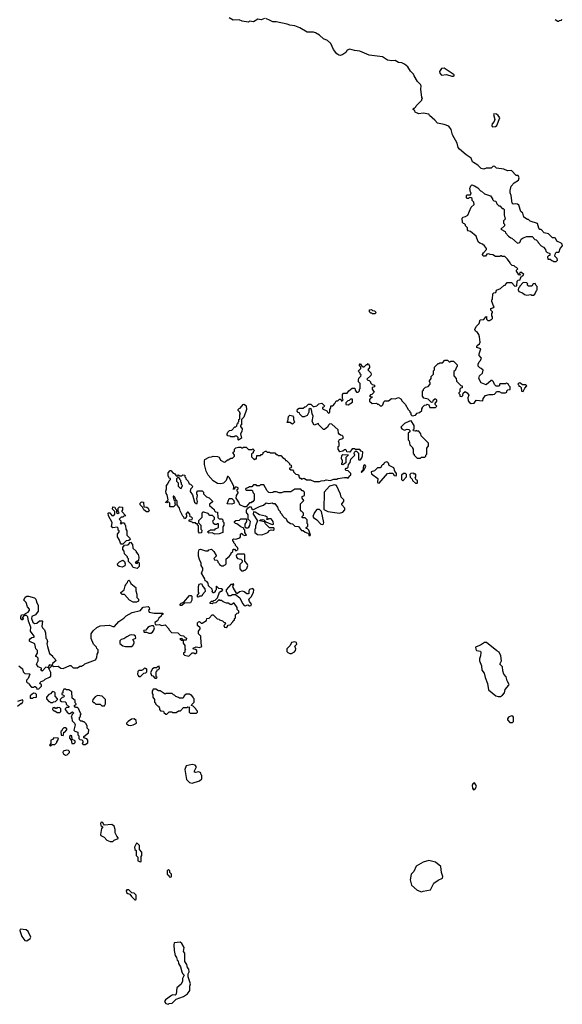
# Model space of a CAD drawing. Extents: x 1862350 to 2057294, y 212041 to 437318.
# Tile 188 of 256: x 1954410 to 1960848, y 342400 to 354079. Entities that reach past the tile are written whole.
import ezdxf

# ---------------------------------------------------------------- set-up
doc = ezdxf.new("R2010")
doc.units = 0

msp = doc.modelspace()

# ---------------------------------------------------------------- linework, layer by layer
at = {"layer": '0CON10XD'}
for points in [[(1957315, 354092), (1957275, 354078), (1957235, 354086), (1957185, 354052), (1957135, 354060), (1957125, 354050), (1957051, 354061), (1957015, 354077), (1956944, 354074), (1956895, 354100)], [(1960296, 351894), (1960265, 351890), (1960253, 351903), (1960242, 351992), (1960228, 352025), (1960228, 352055), (1960240, 352105), (1960277, 352143), (1960328, 352175), (1960337, 352205), (1960325, 352230), (1960302, 352232), (1960245, 352290), (1960198, 352288), (1960155, 352308), (1960065, 352320), (1960047, 352337), (1960035, 352340), (1960023, 352337), (1960005, 352320), (1959945, 352318), (1959915, 352308), (1959886, 352316), (1959845, 352352), (1959794, 352384), (1959782, 352395), (1959766, 352436), (1959707, 352477), (1959628, 352545), (1959613, 352565), (1959600, 352615), (1959543, 352713), (1959527, 352777), (1959500, 352815), (1959445, 352838), (1959365, 352850), (1959336, 352886), (1959272, 352942), (1959265, 352960), (1959195, 352970), (1959145, 352963), (1959102, 352982), (1959098, 352998), (1959080, 353015), (1959082, 353028), (1959095, 353030), (1959110, 353045), (1959112, 353058), (1959180, 353125), (1959180, 353135), (1959190, 353145), (1959180, 353155), (1959168, 353255), (1959172, 353295), (1959165, 353310), (1959130, 353345), (1959090, 353415), (1959083, 353433), (1959045, 353470), (1959015, 353520), (1958975, 353552), (1958945, 353567), (1958905, 353572), (1958866, 353596), (1958825, 353590), (1958775, 353600), (1958715, 353638), (1958555, 353657), (1958445, 353706), (1958382, 353712), (1958325, 353729), (1958295, 353718), (1958278, 353692), (1958245, 353668), (1958216, 353654), (1958195, 353657), (1958172, 353675), (1958133, 353725), (1958103, 353795), (1958062, 353832), (1958013, 353853), (1957967, 353895), (1957919, 353925), (1957895, 353931), (1957821, 353931), (1957735, 353984), (1957675, 354006), (1957615, 354014), (1957585, 354026), (1957453, 354053), (1957414, 354054), (1957382, 354068), (1957332, 354092)], [(1960762, 354082), (1960795, 354060), (1960805, 354060), (1960815, 354070), (1960838, 354072), (1960840, 354085)], [(1959535, 353410), (1959555, 353411), (1959563, 353415), (1959564, 353425), (1959554, 353435), (1959445, 353505), (1959415, 353499), (1959390, 353465), (1959395, 353445), (1959415, 353423), (1959475, 353431), (1959535, 353410)], [(1960025, 352809), (1960055, 352814), (1960069, 352825), (1960106, 352915), (1960085, 352943), (1960065, 352957), (1960037, 352963), (1960030, 352955), (1960048, 352895), (1960038, 352872), (1960015, 352842), (1960012, 352825), (1960014, 352814), (1960025, 352809)], [(1958468, 348882), (1958478, 348905), (1958480, 348955), (1958462, 348962), (1958445, 348980), (1958395, 348980), (1958385, 348990), (1958355, 348990), (1958325, 348950), (1958292, 348952), (1958288, 348968), (1958275, 348980), (1958262, 348978), (1958245, 348960), (1958210, 348955), (1958188, 348985), (1958190, 349015), (1958200, 349025), (1958200, 349055), (1958192, 349075), (1958205, 349100), (1958245, 349110), (1958250, 349125), (1958245, 349140), (1958237, 349147), (1958215, 349150), (1958202, 349162), (1958192, 349175), (1958190, 349215), (1958112, 349282), (1958090, 349285), (1958070, 349265), (1958065, 349250), (1958025, 349220), (1958015, 349220), (1957960, 349275), (1957955, 349290), (1957905, 349270), (1957880, 349315), (1957890, 349375), (1957878, 349405), (1957870, 349455), (1957858, 349468), (1957840, 349455), (1957840, 349425), (1957822, 349385), (1957785, 349368), (1957765, 349370), (1957732, 349402), (1957730, 349415), (1957715, 349420), (1957702, 349435), (1957705, 349458), (1957725, 349470), (1957775, 349470), (1957792, 349488), (1957808, 349492), (1957835, 349520), (1957865, 349520), (1957892, 349492), (1957905, 349490), (1957935, 349500), (1957958, 349522), (1957995, 349530), (1958028, 349498), (1958018, 349482), (1958002, 349478), (1958002, 349462), (1958055, 349440), (1958062, 349422), (1958075, 349410), (1958090, 349425), (1958090, 349455), (1958100, 349475), (1958102, 349498), (1958125, 349500), (1958150, 349525), (1958165, 349560), (1958185, 349560), (1958205, 349580), (1958218, 349578), (1958225, 349560), (1958235, 349560), (1958248, 349572), (1958240, 349585), (1958240, 349635), (1958252, 349648), (1958295, 349650), (1958314, 349676), (1958355, 349710), (1958388, 349708), (1958390, 349685), (1958405, 349660), (1958425, 349660), (1958440, 349675), (1958440, 349695), (1958450, 349705), (1958450, 349765), (1958430, 349785), (1958430, 349805), (1958433, 349827), (1958458, 349852), (1958460, 349865), (1958450, 349875), (1958448, 349888), (1958432, 349902), (1958430, 349915), (1958458, 349942), (1958458, 349958), (1958440, 349975), (1958440, 349985), (1958455, 350000), (1958462, 349982), (1958485, 349960), (1958498, 349962), (1958525, 349990), (1958535, 349990), (1958545, 350000), (1958560, 349975), (1958560, 349955), (1958540, 349925), (1958575, 349890), (1958580, 349875), (1958575, 349860), (1958530, 349815), (1958542, 349802), (1958558, 349798), (1958570, 349785), (1958572, 349772), (1958592, 349752), (1958620, 349745), (1958620, 349725), (1958590, 349715), (1958590, 349695), (1958617, 349663), (1958588, 349632), (1958572, 349628), (1958560, 349615), (1958590, 349605), (1958588, 349592), (1958572, 349588), (1958560, 349575), (1958560, 349555), (1958590, 349525), (1958645, 349530), (1958655, 349520), (1958668, 349518), (1958685, 349500), (1958705, 349500), (1958718, 349512), (1958730, 349545), (1958743, 349557), (1958785, 349560), (1958823, 349587), (1958865, 349582), (1958905, 349598), (1958933, 349583), (1958948, 349555), (1958985, 349520), (1959018, 349455), (1959040, 349435), (1959040, 349425), (1959050, 349415), (1959050, 349395), (1959065, 349380), (1959105, 349390), (1959125, 349410), (1959155, 349420), (1959180, 349445), (1959180, 349465), (1959190, 349475), (1959190, 349485), (1959213, 349507), (1959235, 349510), (1959245, 349518), (1959265, 349510), (1959275, 349480), (1959345, 349480), (1959360, 349495), (1959340, 349515), (1959340, 349525), (1959360, 349555), (1959360, 349565), (1959348, 349578), (1959335, 349580), (1959312, 349558), (1959308, 349542), (1959295, 349540), (1959257, 349577), (1959205, 349590), (1959190, 349615), (1959190, 349675), (1959200, 349685), (1959202, 349698), (1959225, 349720), (1959255, 349730), (1959280, 349755), (1959280, 349775), (1959270, 349785), (1959270, 349795), (1959290, 349825), (1959290, 349845), (1959320, 349875), (1959320, 349915), (1959330, 349925), (1959332, 349958), (1959375, 350000), (1959385, 350000), (1959395, 350010), (1959425, 350010), (1959455, 350040), (1959485, 350040), (1959505, 350020), (1959515, 350020), (1959525, 350030), (1959555, 350030), (1959600, 349985), (1959600, 349965), (1959592, 349958), (1959575, 349920), (1959560, 349905), (1959560, 349855), (1959590, 349825), (1959592, 349792), (1959642, 349742), (1959660, 349735), (1959658, 349712), (1959642, 349708), (1959630, 349695), (1959630, 349665), (1959620, 349655), (1959620, 349645), (1959630, 349635), (1959630, 349615), (1959655, 349610), (1959667, 349623), (1959672, 349648), (1959695, 349670), (1959720, 349655), (1959738, 349625), (1959728, 349592), (1959730, 349560), (1959747, 349537), (1959765, 349528), (1959800, 349530), (1959825, 349568), (1959905, 349560), (1959910, 349585), (1959935, 349620), (1959978, 349632), (1960025, 349632), (1960042, 349638), (1960060, 349655), (1960065, 349670), (1960097, 349667), (1960125, 349652), (1960175, 349652), (1960188, 349662), (1960190, 349675), (1960202, 349688), (1960228, 349692), (1960230, 349725), (1960212, 349742), (1960205, 349760), (1960187, 349767), (1960175, 349760), (1960105, 349760), (1960098, 349732), (1960064, 349734), (1960043, 349753), (1960030, 349785), (1960015, 349800), (1960005, 349800), (1959945, 349750), (1959885, 349770), (1959858, 349825), (1959866, 349854), (1959900, 349885), (1959907, 349923), (1959885, 349943), (1959868, 349948), (1959848, 349968), (1959848, 349995), (1959861, 350019), (1959878, 350035), (1959888, 350065), (1959862, 350095), (1959862, 350115), (1959880, 350175), (1959835, 350192), (1959832, 350205), (1959838, 350215), (1959867, 350233), (1959873, 350255), (1959866, 350316), (1959857, 350345), (1959840, 350370), (1959818, 350385), (1959808, 350405), (1959825, 350440), (1959860, 350475), (1959872, 350518), (1959918, 350522), (1959940, 350555), (1959948, 350558), (1959950, 350525), (1959965, 350510), (1959985, 350510), (1959995, 350520), (1960008, 350522), (1960020, 350535), (1960020, 350555), (1960010, 350565), (1960010, 350595), (1960020, 350605), (1960020, 350615), (1960000, 350635), (1960000, 350655), (1960025, 350660), (1960040, 350675), (1960030, 350685), (1960010, 350735), (1960013, 350757), (1960020, 350765), (1960022, 350828), (1960035, 350840), (1960058, 350842), (1960065, 350870), (1960115, 350890), (1960152, 350928), (1960168, 350932), (1960195, 350960), (1960245, 350960), (1960285, 350920), (1960308, 350922), (1960312, 350978), (1960325, 350990), (1960348, 350992), (1960350, 351015), (1960360, 351025), (1960362, 351038), (1960378, 351042), (1960390, 351055), (1960365, 351080), (1960345, 351080), (1960340, 351065), (1960350, 351055), (1960345, 351050), (1960332, 351052), (1960300, 351105), (1960320, 351125), (1960305, 351140), (1960292, 351142), (1960275, 351160), (1960252, 351162), (1960232, 351182), (1960230, 351195), (1960199, 351239), (1960165, 351270), (1960135, 351270), (1960125, 351280), (1960115, 351280), (1960105, 351270), (1960055, 351270), (1960025, 351290), (1959993, 351293), (1959975, 351302), (1959954, 351296), (1959937, 351273), (1959910, 351275), (1959902, 351295), (1959912, 351315), (1959950, 351355), (1959950, 351365), (1959926, 351396), (1959900, 351415), (1959868, 351428), (1959848, 351445), (1959825, 351510), (1959760, 351565), (1959730, 351575), (1959722, 351585), (1959722, 351612), (1959700, 351635), (1959700, 351645), (1959688, 351658), (1959675, 351660), (1959662, 351672), (1959660, 351725), (1959673, 351737), (1959697, 351743), (1959725, 351760), (1959766, 351854), (1959802, 351888), (1959798, 351915), (1959780, 351935), (1959777, 351957), (1959768, 351968), (1959745, 351970), (1959735, 351960), (1959715, 351960), (1959710, 351965), (1959710, 351995), (1959715, 352000), (1959758, 352002), (1959768, 352025), (1959760, 352035), (1959752, 352075), (1959763, 352107), (1959775, 352120), (1959805, 352110), (1959846, 352086), (1959875, 352050), (1959890, 352045), (1959923, 352013), (1959995, 351990), (1960020, 351955), (1960020, 351945), (1960035, 351930), (1960060, 351925), (1960070, 351895), (1960082, 351882), (1960095, 351870), (1960105, 351870), (1960135, 351840), (1960145, 351840), (1960157, 351827), (1960157, 351765), (1960170, 351715), (1960150, 351695), (1960150, 351665), (1960160, 351655), (1960160, 351635), (1960120, 351595), (1960168, 351568), (1960175, 351550), (1960211, 351511), (1960235, 351490), (1960248, 351488), (1960315, 351428), (1960343, 351437), (1960360, 351475), (1960385, 351492), (1960425, 351508), (1960488, 351508), (1960522, 351472), (1960538, 351468), (1960558, 351448), (1960560, 351435), (1960597, 351397), (1960625, 351380), (1960650, 351355), (1960653, 351333), (1960665, 351320), (1960700, 351305), (1960698, 351282), (1960685, 351280), (1960670, 351265), (1960675, 351240), (1960705, 351240), (1960722, 351222), (1960735, 351220), (1960745, 351210), (1960775, 351210), (1960790, 351225), (1960788, 351248), (1960760, 351275), (1960763, 351297), (1960775, 351320), (1960805, 351320), (1960810, 351325), (1960823, 351367), (1960848, 351395), (1960847, 351417), (1960835, 351430), (1960782, 351452), (1960766, 351486), (1960753, 351493), (1960732, 351492), (1960685, 351540), (1960633, 351553), (1960595, 351590), (1960582, 351592), (1960570, 351605), (1960555, 351660), (1960468, 351688), (1960445, 351710), (1960435, 351710), (1960390, 351735), (1960378, 351785), (1960356, 351806), (1960330, 351880), (1960315, 351892), (1960296, 351894)], [(1960505, 350810), (1960522, 350825), (1960542, 350868), (1960550, 350875), (1960550, 350915), (1960532, 350932), (1960525, 350950), (1960502, 350948), (1960485, 350920), (1960445, 350920), (1960430, 350935), (1960440, 350945), (1960428, 350958), (1960385, 350960), (1960342, 350918), (1960340, 350905), (1960327, 350893), (1960322, 350875), (1960330, 350855), (1960375, 350840), (1960398, 350818), (1960425, 350812), (1960475, 350818), (1960485, 350810), (1960505, 350810)], [(1958625, 350590), (1958595, 350590), (1958585, 350600), (1958575, 350600), (1958560, 350615), (1958562, 350638), (1958585, 350640), (1958595, 350630), (1958620, 350625), (1958640, 350605), (1958625, 350590)], [(1960385, 349670), (1960402, 349708), (1960427, 349737), (1960415, 349750), (1960375, 349750), (1960345, 349770), (1960332, 349768), (1960320, 349755), (1960330, 349745), (1960332, 349732), (1960348, 349728), (1960360, 349715), (1960362, 349672), (1960385, 349670)], [(1958305, 349510), (1958358, 349542), (1958358, 349578), (1958335, 349580), (1958318, 349562), (1958302, 349558), (1958280, 349535), (1958280, 349515), (1958305, 349510)], [(1957005, 349090), (1957000, 349095), (1957000, 349125), (1956988, 349138), (1956965, 349140), (1956955, 349130), (1956915, 349130), (1956905, 349140), (1956880, 349145), (1956870, 349155), (1956870, 349165), (1956880, 349185), (1956900, 349205), (1956925, 349210), (1956962, 349248), (1956975, 349250), (1956988, 349262), (1956990, 349285), (1957000, 349295), (1957000, 349305), (1957010, 349315), (1957010, 349335), (1957020, 349345), (1957020, 349395), (1957030, 349405), (1957020, 349415), (1957020, 349425), (1957000, 349445), (1957000, 349455), (1957012, 349468), (1957025, 349470), (1957060, 349515), (1957075, 349518), (1957097, 349497), (1957100, 349455), (1957070, 349365), (1957040, 349335), (1957040, 349275), (1957030, 349265), (1957030, 349255), (1957048, 349225), (1957047, 349193), (1957030, 349165), (1957040, 349115), (1957005, 349090)], [(1957645, 349280), (1957615, 349300), (1957585, 349300), (1957580, 349305), (1957590, 349315), (1957598, 349372), (1957615, 349388), (1957645, 349380), (1957660, 349365), (1957660, 349335), (1957670, 349305), (1957645, 349280)], [(1959165, 348880), (1959175, 348890), (1959215, 348890), (1959228, 348902), (1959230, 348915), (1959240, 348925), (1959240, 348995), (1959260, 349025), (1959260, 349055), (1959172, 349142), (1959170, 349165), (1959145, 349200), (1959125, 349200), (1959115, 349208), (1959105, 349200), (1959082, 349202), (1959080, 349215), (1959090, 349225), (1959090, 349265), (1959055, 349320), (1959035, 349318), (1958975, 349288), (1958930, 349245), (1958945, 349228), (1958975, 349212), (1959005, 349222), (1959027, 349217), (1959040, 349205), (1959038, 349192), (1959020, 349175), (1959020, 349095), (1959030, 349085), (1959040, 349035), (1959070, 349005), (1959070, 348995), (1959080, 348985), (1959080, 348935), (1959090, 348925), (1959090, 348915), (1959125, 348880), (1959165, 348880)], [(1956330, 346775), (1956355, 346770), (1956372, 346752), (1956390, 346745), (1956385, 346720), (1956350, 346720), (1956335, 346740), (1956310, 346735), (1956325, 346720), (1956350, 346720), (1956350, 346685), (1956370, 346655), (1956370, 346625), (1956378, 346615), (1956370, 346605), (1956370, 346575), (1956352, 346568), (1956352, 346552), (1956365, 346540), (1956415, 346530), (1956455, 346570), (1956475, 346570), (1956485, 346560), (1956495, 346560), (1956510, 346575), (1956510, 346595), (1956495, 346610), (1956472, 346612), (1956470, 346625), (1956505, 346640), (1956545, 346632), (1956570, 346645), (1956562, 346685), (1956560, 346765), (1956530, 346795), (1956530, 346825), (1956550, 346855), (1956550, 346865), (1956520, 346895), (1956520, 346925), (1956532, 346938), (1956545, 346940), (1956562, 346922), (1956575, 346920), (1956628, 346952), (1956632, 346978), (1956658, 346982), (1956695, 347020), (1956705, 347020), (1956752, 346972), (1956775, 346970), (1956782, 346962), (1956817, 346947), (1956835, 346930), (1956848, 346928), (1956850, 346915), (1956831, 346895), (1956840, 346875), (1956859, 346871), (1956873, 346877), (1956882, 346898), (1956908, 346902), (1956940, 346935), (1956942, 346948), (1956958, 346962), (1956960, 346975), (1956970, 346985), (1956972, 347018), (1956992, 347038), (1957010, 347045), (1957010, 347065), (1956992, 347082), (1956990, 347105), (1956955, 347160), (1956945, 347160), (1956927, 347143), (1956915, 347140), (1956885, 347160), (1956865, 347160), (1956823, 347173), (1956805, 347190), (1956785, 347190), (1956775, 347200), (1956737, 347163), (1956705, 347160), (1956695, 347150), (1956670, 347155), (1956670, 347165), (1956685, 347180), (1956705, 347180), (1956715, 347190), (1956728, 347192), (1956758, 347222), (1956782, 347288), (1956795, 347300), (1956808, 347302), (1956820, 347315), (1956805, 347330), (1956772, 347332), (1956745, 347360), (1956740, 347355), (1956740, 347315), (1956730, 347305), (1956728, 347292), (1956715, 347280), (1956705, 347280), (1956694, 347294), (1956698, 347305), (1956692, 347325), (1956650, 347365), (1956647, 347397), (1956630, 347415), (1956610, 347425), (1956607, 347447), (1956596, 347466), (1956568, 347515), (1956582, 347555), (1956582, 347575), (1956562, 347605), (1956562, 347632), (1956542, 347675), (1956533, 347717), (1956532, 347765), (1956540, 347795), (1956555, 347800), (1956615, 347778), (1956645, 347780), (1956655, 347790), (1956685, 347800), (1956713, 347773), (1956740, 347725), (1956740, 347715), (1956713, 347687), (1956722, 347672), (1956748, 347668), (1956760, 347655), (1956760, 347645), (1956778, 347628), (1956780, 347615), (1956805, 347600), (1956825, 347600), (1956835, 347610), (1956848, 347612), (1956860, 347625), (1956860, 347685), (1956895, 347710), (1956920, 347745), (1956920, 347755), (1956938, 347772), (1956942, 347798), (1956958, 347798), (1956975, 347780), (1957000, 347795), (1956995, 347820), (1956972, 347842), (1956970, 347855), (1956950, 347875), (1956950, 347885), (1956940, 347895), (1956940, 347915), (1956945, 347920), (1956975, 347918), (1957020, 347935), (1957030, 347945), (1957030, 347975), (1957045, 347990), (1957052, 347972), (1957065, 347970), (1957075, 347960), (1957100, 347965), (1957080, 347995), (1957080, 348025), (1957070, 348035), (1957068, 348048), (1957032, 348062), (1956985, 348100), (1956970, 348105), (1956960, 348115), (1956960, 348125), (1956973, 348137), (1957017, 348143), (1957035, 348160), (1957095, 348160), (1957100, 348155), (1957100, 348125), (1957083, 348097), (1957080, 348065), (1957095, 348050), (1957115, 348050), (1957130, 348060), (1957142, 348078), (1957150, 348125), (1957120, 348155), (1957120, 348205), (1957100, 348235), (1957100, 348265), (1957110, 348275), (1957112, 348288), (1957125, 348290), (1957135, 348300), (1957155, 348300), (1957162, 348282), (1957175, 348270), (1957185, 348270), (1957254, 348306), (1957301, 348319), (1957335, 348350), (1957365, 348342), (1957405, 348350), (1957415, 348340), (1957435, 348340), (1957468, 348298), (1957480, 348265), (1957500, 348245), (1957500, 348235), (1957520, 348215), (1957520, 348205), (1957552, 348172), (1957568, 348168), (1957582, 348132), (1957622, 348102), (1957648, 348098), (1957675, 348070), (1957718, 348068), (1957755, 348020), (1957775, 348020), (1957795, 348000), (1957828, 347988), (1957840, 347975), (1957842, 347962), (1957855, 347960), (1957860, 347965), (1957840, 348025), (1957825, 348040), (1957810, 348045), (1957810, 348055), (1957827, 348073), (1957830, 348085), (1957830, 348095), (1957820, 348105), (1957820, 348145), (1957795, 348170), (1957765, 348170), (1957760, 348175), (1957760, 348185), (1957777, 348203), (1957778, 348225), (1957755, 348250), (1957745, 348250), (1957740, 348265), (1957740, 348335), (1957780, 348375), (1957760, 348405), (1957760, 348425), (1957790, 348435), (1957790, 348475), (1957775, 348490), (1957762, 348492), (1957745, 348510), (1957675, 348510), (1957625, 348480), (1957545, 348480), (1957515, 348468), (1957488, 348468), (1957455, 348480), (1957425, 348480), (1957415, 348470), (1957385, 348468), (1957365, 348470), (1957345, 348490), (1957305, 348560), (1957265, 348560), (1957255, 348550), (1957225, 348550), (1957215, 348560), (1957185, 348560), (1957165, 348540), (1957135, 348540), (1957125, 348530), (1957092, 348518), (1957090, 348505), (1957095, 348500), (1957168, 348498), (1957180, 348465), (1957190, 348455), (1957192, 348385), (1957175, 348360), (1957165, 348360), (1957155, 348350), (1957135, 348350), (1957098, 348302), (1957075, 348300), (1957020, 348325), (1957010, 348355), (1956980, 348405), (1956983, 348437), (1957000, 348465), (1957000, 348475), (1956990, 348485), (1956990, 348505), (1957000, 348515), (1957000, 348525), (1956975, 348540), (1956962, 348528), (1956958, 348512), (1956942, 348512), (1956950, 348525), (1956950, 348545), (1956895, 348650), (1956885, 348660), (1956875, 348660), (1956860, 348615), (1956827, 348583), (1956795, 348572), (1956755, 348578), (1956705, 348608), (1956646, 348676), (1956622, 348725), (1956608, 348788), (1956602, 348805), (1956602, 348845), (1956608, 348862), (1956658, 348892), (1956686, 348894), (1956705, 348902), (1956757, 348897), (1956775, 348890), (1956794, 348854), (1956835, 348832), (1956847, 348833), (1956875, 348860), (1956885, 348860), (1956915, 348880), (1956935, 348880), (1956958, 348902), (1956960, 348915), (1956940, 348945), (1956958, 348962), (1956960, 348985), (1956975, 349000), (1957005, 349010), (1957035, 349010), (1957045, 349000), (1957055, 349000), (1957065, 349010), (1957095, 349010), (1957125, 348980), (1957165, 348980), (1957175, 348990), (1957188, 348978), (1957190, 348965), (1957180, 348955), (1957178, 348942), (1957160, 348925), (1957160, 348895), (1957195, 348860), (1957205, 348870), (1957218, 348872), (1957222, 348908), (1957265, 348910), (1957275, 348920), (1957285, 348920), (1957300, 348935), (1957300, 348945), (1957325, 348960), (1957335, 348960), (1957345, 348950), (1957375, 348950), (1957385, 348940), (1957435, 348940), (1957452, 348922), (1957465, 348920), (1957475, 348910), (1957508, 348908), (1957535, 348880), (1957545, 348880), (1957560, 348865), (1957565, 348850), (1957575, 348850), (1957588, 348838), (1957610, 348815), (1957610, 348805), (1957630, 348795), (1957630, 348785), (1957640, 348775), (1957628, 348762), (1957612, 348758), (1957612, 348752), (1957625, 348740), (1957648, 348738), (1957660, 348725), (1957660, 348715), (1957685, 348690), (1957710, 348685), (1957720, 348675), (1957720, 348655), (1957735, 348640), (1957745, 348640), (1957755, 348630), (1957785, 348640), (1957813, 348623), (1957862, 348622), (1957905, 348602), (1957965, 348602), (1957985, 348610), (1958027, 348613), (1958045, 348622), (1958095, 348613), (1958135, 348628), (1958172, 348628), (1958185, 348638), (1958265, 348650), (1958295, 348650), (1958308, 348642), (1958320, 348655), (1958322, 348668), (1958338, 348682), (1958340, 348695), (1958308, 348728), (1958285, 348730), (1958270, 348745), (1958282, 348758), (1958295, 348760), (1958308, 348772), (1958310, 348805), (1958330, 348825), (1958340, 348865), (1958388, 348912), (1958380, 348935), (1958382, 348948), (1958395, 348960), (1958405, 348960), (1958428, 348938), (1958430, 348865), (1958435, 348860), (1958455, 348860), (1958468, 348882)], [(1958245, 348800), (1958230, 348805), (1958230, 348815), (1958240, 348825), (1958240, 348845), (1958228, 348875), (1958232, 348908), (1958245, 348920), (1958308, 348918), (1958308, 348912), (1958280, 348885), (1958278, 348822), (1958245, 348800)], [(1958465, 348710), (1958495, 348740), (1958510, 348765), (1958517, 348785), (1958505, 348800), (1958488, 348792), (1958480, 348730), (1958462, 348718), (1958465, 348710)], [(1958675, 348582), (1958775, 348698), (1958795, 348702), (1958835, 348700), (1958852, 348672), (1958875, 348670), (1958880, 348675), (1958880, 348695), (1958860, 348725), (1958848, 348765), (1958795, 348792), (1958787, 348817), (1958775, 348831), (1958765, 348834), (1958740, 348825), (1958730, 348815), (1958728, 348802), (1958715, 348800), (1958702, 348788), (1958698, 348772), (1958687, 348763), (1958655, 348762), (1958621, 348729), (1958581, 348715), (1958585, 348693), (1958658, 348638), (1958653, 348595), (1958660, 348585), (1958675, 348582)], [(1956725, 347978), (1956695, 347992), (1956655, 347990), (1956640, 348005), (1956652, 348018), (1956665, 348020), (1956675, 348030), (1956725, 348030), (1956732, 348038), (1956770, 348055), (1956768, 348098), (1956755, 348100), (1956745, 348090), (1956725, 348090), (1956710, 348105), (1956700, 348135), (1956720, 348155), (1956720, 348175), (1956698, 348198), (1956665, 348200), (1956645, 348220), (1956595, 348238), (1956583, 348237), (1956570, 348225), (1956570, 348175), (1956530, 348135), (1956532, 348112), (1956560, 348085), (1956560, 348035), (1956570, 348025), (1956568, 347992), (1956545, 347990), (1956530, 348005), (1956530, 348075), (1956520, 348085), (1956518, 348098), (1956505, 348100), (1956495, 348110), (1956465, 348110), (1956455, 348120), (1956422, 348132), (1956422, 348148), (1956455, 348150), (1956460, 348165), (1956448, 348178), (1956432, 348182), (1956430, 348215), (1956408, 348238), (1956402, 348238), (1956380, 348215), (1956390, 348205), (1956390, 348185), (1956380, 348175), (1956378, 348162), (1956365, 348160), (1956360, 348165), (1956358, 348178), (1956345, 348190), (1956312, 348255), (1956307, 348287), (1956280, 348325), (1956277, 348367), (1956262, 348382), (1956250, 348415), (1956238, 348428), (1956232, 348428), (1956230, 348415), (1956240, 348385), (1956250, 348375), (1956250, 348335), (1956260, 348325), (1956235, 348300), (1956192, 348302), (1956190, 348345), (1956178, 348358), (1956165, 348360), (1956155, 348350), (1956142, 348352), (1956142, 348358), (1956170, 348385), (1956160, 348445), (1956148, 348458), (1956142, 348485), (1956150, 348515), (1956150, 348555), (1956168, 348572), (1956182, 348608), (1956200, 348625), (1956198, 348638), (1956182, 348642), (1956180, 348655), (1956170, 348665), (1956170, 348705), (1956195, 348730), (1956205, 348730), (1956232, 348702), (1956248, 348698), (1956265, 348670), (1956285, 348670), (1956295, 348680), (1956305, 348670), (1956335, 348670), (1956345, 348680), (1956368, 348678), (1956370, 348655), (1956380, 348645), (1956380, 348635), (1956410, 348605), (1956420, 348575), (1956435, 348570), (1956460, 348545), (1956458, 348532), (1956438, 348512), (1956433, 348483), (1956462, 348442), (1956482, 348355), (1956505, 348340), (1956515, 348340), (1956520, 348365), (1956512, 348395), (1956520, 348435), (1956510, 348455), (1956510, 348475), (1956525, 348490), (1956575, 348490), (1956590, 348475), (1956590, 348455), (1956625, 348420), (1956658, 348408), (1956698, 348368), (1956698, 348362), (1956675, 348340), (1956662, 348338), (1956660, 348315), (1956718, 348268), (1956720, 348255), (1956732, 348242), (1956758, 348238), (1956760, 348175), (1956775, 348160), (1956808, 348158), (1956820, 348145), (1956820, 348125), (1956830, 348115), (1956830, 348085), (1956820, 348065), (1956820, 347995), (1956775, 347982), (1956725, 347978)], [(1956325, 348520), (1956340, 348555), (1956330, 348565), (1956330, 348585), (1956320, 348595), (1956320, 348615), (1956310, 348625), (1956310, 348635), (1956298, 348648), (1956285, 348650), (1956270, 348635), (1956270, 348605), (1956290, 348585), (1956290, 348545), (1956312, 348522), (1956325, 348520)], [(1958955, 348610), (1959000, 348655), (1959000, 348685), (1958987, 348697), (1958965, 348698), (1958940, 348675), (1958940, 348625), (1958955, 348610)], [(1959125, 348580), (1959130, 348585), (1959130, 348615), (1959115, 348620), (1959100, 348645), (1959110, 348655), (1959108, 348688), (1959095, 348690), (1959085, 348700), (1959052, 348698), (1959040, 348685), (1959042, 348652), (1959068, 348628), (1959070, 348615), (1959105, 348580), (1959125, 348580)], [(1958205, 348224), (1958244, 348236), (1958266, 348265), (1958266, 348286), (1958231, 348325), (1958232, 348335), (1958254, 348365), (1958254, 348384), (1958222, 348415), (1958215, 348450), (1958170, 348555), (1958145, 348560), (1958085, 348548), (1958022, 348475), (1958018, 348268), (1958066, 348246), (1958205, 348224)], [(1956925, 348332), (1956870, 348335), (1956895, 348400), (1956925, 348400), (1956950, 348375), (1956950, 348365), (1956960, 348355), (1956948, 348342), (1956925, 348332)], [(1955635, 347860), (1955615, 347860), (1955605, 347870), (1955592, 347912), (1955570, 347945), (1955570, 347975), (1955590, 348005), (1955590, 348015), (1955580, 348025), (1955578, 348048), (1955565, 348060), (1955515, 348052), (1955498, 348065), (1955508, 348115), (1955462, 348195), (1955460, 348225), (1955465, 348230), (1955478, 348228), (1955505, 348200), (1955525, 348200), (1955538, 348212), (1955540, 348245), (1955510, 348275), (1955515, 348300), (1955538, 348298), (1955542, 348282), (1955560, 348265), (1955560, 348235), (1955575, 348220), (1955590, 348235), (1955580, 348245), (1955580, 348285), (1955595, 348300), (1955628, 348298), (1955630, 348265), (1955620, 348255), (1955620, 348245), (1955670, 348195), (1955645, 348190), (1955635, 348180), (1955615, 348180), (1955590, 348155), (1955610, 348135), (1955610, 348115), (1955602, 348102), (1955615, 348100), (1955625, 348110), (1955645, 348110), (1955657, 348097), (1955667, 348077), (1955670, 348035), (1955680, 348015), (1955680, 347965), (1955718, 347928), (1955720, 347915), (1955705, 347900), (1955672, 347898), (1955635, 347860)], [(1955935, 348240), (1955915, 348243), (1955882, 348265), (1955868, 348298), (1955840, 348325), (1955840, 348345), (1955850, 348355), (1955865, 348360), (1955880, 348355), (1955882, 348302), (1955917, 348297), (1955934, 348284), (1955948, 348255), (1955935, 348240)], [(1957275, 347967), (1957295, 347971), (1957354, 347996), (1957375, 348020), (1957395, 348030), (1957417, 348023), (1957428, 348032), (1957430, 348045), (1957425, 348050), (1957375, 348050), (1957325, 348100), (1957313, 348123), (1957258, 348135), (1957262, 348145), (1957285, 348151), (1957307, 348147), (1957332, 348122), (1957405, 348090), (1957420, 348095), (1957418, 348128), (1957395, 348158), (1957365, 348160), (1957355, 348150), (1957342, 348152), (1957350, 348175), (1957325, 348192), (1957255, 348207), (1957205, 348238), (1957185, 348240), (1957178, 348215), (1957232, 348135), (1957209, 348075), (1957208, 348045), (1957200, 348035), (1957200, 347995), (1957231, 347971), (1957275, 347967)], [(1958005, 348092), (1958015, 348100), (1958018, 348115), (1957990, 348245), (1957965, 348270), (1957935, 348268), (1957907, 348235), (1957888, 348185), (1957894, 348174), (1957935, 348148), (1957984, 348094), (1958005, 348092)], [(1955805, 347570), (1955755, 347580), (1955738, 347618), (1955702, 347652), (1955700, 347685), (1955690, 347695), (1955688, 347708), (1955653, 347743), (1955648, 347775), (1955633, 347793), (1955632, 347818), (1955652, 347848), (1955695, 347850), (1955725, 347880), (1955750, 347855), (1955752, 347812), (1955790, 347775), (1955792, 347762), (1955817, 347737), (1955822, 347705), (1955820, 347665), (1955802, 347658), (1955780, 347635), (1955805, 347630), (1955815, 347650), (1955827, 347637), (1955828, 347595), (1955805, 347570)], [(1957065, 347540), (1957075, 347550), (1957085, 347550), (1957105, 347570), (1957118, 347605), (1957110, 347625), (1957080, 347655), (1957080, 347735), (1957075, 347740), (1956995, 347740), (1956980, 347725), (1956982, 347702), (1956995, 347690), (1957035, 347680), (1957050, 347665), (1957050, 347645), (1957023, 347617), (1957020, 347565), (1957042, 347542), (1957065, 347540)], [(1955625, 347584), (1955592, 347592), (1955576, 347606), (1955572, 347625), (1955593, 347647), (1955635, 347670), (1955653, 347653), (1955663, 347625), (1955658, 347602), (1955625, 347584)], [(1955795, 347172), (1955755, 347172), (1955712, 347192), (1955655, 347260), (1955625, 347260), (1955610, 347275), (1955610, 347285), (1955650, 347315), (1955660, 347365), (1955670, 347375), (1955672, 347388), (1955688, 347402), (1955692, 347418), (1955705, 347430), (1955718, 347418), (1955730, 347390), (1955788, 347345), (1955788, 347305), (1955800, 347265), (1955800, 347225), (1955820, 347205), (1955818, 347182), (1955795, 347172)], [(1956525, 347230), (1956520, 347235), (1956520, 347255), (1956540, 347275), (1956530, 347285), (1956532, 347355), (1956540, 347385), (1956565, 347390), (1956582, 347355), (1956607, 347327), (1956612, 347298), (1956578, 347262), (1956569, 347241), (1956545, 347240), (1956535, 347232), (1956525, 347230)], [(1957135, 347128), (1957155, 347130), (1957160, 347145), (1957138, 347178), (1957130, 347205), (1957157, 347233), (1957182, 347285), (1957187, 347315), (1957175, 347332), (1957138, 347322), (1957127, 347305), (1957127, 347273), (1957122, 347268), (1957105, 347268), (1957074, 347294), (1957055, 347299), (1957016, 347294), (1956995, 347272), (1956985, 347270), (1956943, 347343), (1956940, 347365), (1956950, 347375), (1956945, 347390), (1956935, 347380), (1956915, 347380), (1956860, 347315), (1956860, 347295), (1956868, 347288), (1956885, 347250), (1956915, 347250), (1956935, 347260), (1956972, 347262), (1957023, 347223), (1957053, 347153), (1957072, 347132), (1957085, 347128), (1957115, 347137), (1957135, 347128)], [(1954675, 346350), (1954660, 346365), (1954670, 346375), (1954668, 346388), (1954630, 346405), (1954610, 346435), (1954630, 346475), (1954630, 346505), (1954615, 346520), (1954600, 346525), (1954600, 346535), (1954620, 346565), (1954620, 346595), (1954600, 346615), (1954588, 346675), (1954532, 346702), (1954528, 346708), (1954528, 346725), (1954540, 346740), (1954555, 346750), (1954580, 346755), (1954580, 346765), (1954540, 346825), (1954542, 346875), (1954513, 346945), (1954507, 346997), (1954492, 347012), (1954465, 347010), (1954440, 346985), (1954450, 346975), (1954448, 346962), (1954435, 346960), (1954422, 346975), (1954422, 346995), (1954432, 347018), (1954468, 347022), (1954480, 347035), (1954509, 347051), (1954528, 347075), (1954527, 347087), (1954503, 347113), (1954488, 347165), (1954460, 347195), (1954475, 347230), (1954495, 347240), (1954515, 347240), (1954585, 347220), (1954602, 347205), (1954613, 347163), (1954630, 347135), (1954628, 347065), (1954599, 347021), (1954555, 347000), (1954552, 346975), (1954564, 346934), (1954585, 346918), (1954615, 346921), (1954645, 346948), (1954675, 346950), (1954680, 346945), (1954672, 346885), (1954680, 346865), (1954705, 346840), (1954718, 346805), (1954720, 346745), (1954732, 346732), (1954740, 346705), (1954732, 346675), (1954738, 346645), (1954763, 346563), (1954800, 346535), (1954800, 346525), (1954830, 346495), (1954838, 346475), (1954803, 346445), (1954790, 346420), (1954762, 346425), (1954748, 346405), (1954750, 346390), (1954722, 346398), (1954675, 346350)], [(1956335, 347130), (1956312, 347132), (1956312, 347148), (1956325, 347160), (1956358, 347172), (1956425, 347250), (1956445, 347250), (1956452, 347242), (1956452, 347195), (1956438, 347162), (1956365, 347160), (1956335, 347130)], [(1954400, 346415), (1954445, 346380), (1954450, 346345), (1954472, 346322), (1954525, 346320), (1954530, 346315), (1954510, 346265), (1954490, 346245), (1954490, 346225), (1954502, 346212), (1954518, 346208), (1954522, 346192), (1954552, 346162), (1954575, 346160), (1954585, 346170), (1954595, 346170), (1954608, 346158), (1954615, 346140), (1954638, 346142), (1954670, 346175), (1954668, 346188), (1954650, 346205), (1954652, 346218), (1954665, 346230), (1954698, 346242), (1954712, 346258), (1954765, 346280), (1954778, 346292), (1954778, 346335), (1954750, 346390), (1954768, 346392), (1954795, 346420), (1954815, 346406), (1954865, 346410), (1954899, 346389), (1954926, 346384), (1955005, 346418), (1955015, 346418), (1955045, 346390), (1955095, 346390), (1955125, 346410), (1955145, 346410), (1955155, 346420), (1955168, 346422), (1955183, 346437), (1955310, 346485), (1955327, 346513), (1955330, 346555), (1955340, 346575), (1955340, 346605), (1955325, 346620), (1955320, 346635), (1955285, 346670), (1955258, 346738), (1955257, 346793), (1955280, 346830), (1955325, 346870), (1955365, 346890), (1955475, 346897), (1955515, 346880), (1955535, 346882), (1955585, 346942), (1955645, 346982), (1955672, 347008), (1955744, 347046), (1955845, 347070), (1955850, 347085), (1955875, 347110), (1955935, 347118), (1955948, 347108), (1955950, 347085), (1955940, 347075), (1955945, 347050), (1956005, 347038), (1956108, 347038), (1956110, 347025), (1956092, 347018), (1956088, 347005), (1956061, 346979), (1956045, 346950), (1956015, 346927), (1956017, 346907), (1956035, 346901), (1956063, 346907), (1956096, 346894), (1956135, 346900), (1956180, 346855), (1956180, 346845), (1956212, 346812), (1956287, 346807), (1956315, 346780), (1956330, 346775)], [(1955965, 346801), (1955987, 346813), (1956002, 346838), (1956009, 346865), (1955999, 346889), (1955975, 346889), (1955950, 346880), (1955932, 346868), (1955905, 346837), (1955883, 346835), (1955880, 346825), (1955885, 346813), (1955915, 346814), (1955942, 346802), (1955965, 346801)], [(1955665, 346644), (1955735, 346644), (1955753, 346657), (1955769, 346685), (1955769, 346699), (1955753, 346727), (1955786, 346745), (1955784, 346765), (1955770, 346780), (1955735, 346783), (1955715, 346778), (1955680, 346760), (1955645, 346734), (1955614, 346726), (1955598, 346712), (1955599, 346679), (1955635, 346651), (1955665, 346644)], [(1957615, 346560), (1957635, 346562), (1957670, 346580), (1957684, 346595), (1957688, 346618), (1957673, 346647), (1957697, 346673), (1957695, 346690), (1957675, 346698), (1957635, 346690), (1957620, 346655), (1957580, 346615), (1957580, 346585), (1957592, 346572), (1957615, 346560)], [(1960085, 346050), (1960115, 346052), (1960137, 346065), (1960160, 346095), (1960171, 346135), (1960214, 346185), (1960217, 346195), (1960195, 346235), (1960180, 346285), (1960152, 346315), (1960140, 346355), (1960136, 346405), (1960108, 346435), (1960125, 346475), (1960119, 346535), (1960097, 346577), (1960071, 346591), (1959950, 346690), (1959925, 346692), (1959875, 346662), (1959825, 346642), (1959818, 346635), (1959821, 346611), (1959828, 346598), (1959875, 346590), (1959882, 346575), (1959878, 346535), (1959864, 346496), (1959866, 346475), (1959887, 346415), (1959894, 346365), (1959919, 346329), (1959931, 346275), (1959961, 346205), (1959972, 346132), (1960058, 346058), (1960085, 346050)], [(1956035, 346270), (1956040, 346275), (1956030, 346285), (1956030, 346345), (1956040, 346355), (1956042, 346368), (1956055, 346370), (1956070, 346385), (1956065, 346410), (1956052, 346408), (1956035, 346390), (1956005, 346390), (1955985, 346380), (1955962, 346335), (1955975, 346300), (1955988, 346298), (1956015, 346270), (1956035, 346270)], [(1955845, 346290), (1955882, 346328), (1955905, 346330), (1955918, 346342), (1955920, 346375), (1955915, 346380), (1955905, 346380), (1955895, 346390), (1955872, 346368), (1955855, 346360), (1955825, 346360), (1955812, 346348), (1955808, 346315), (1955815, 346300), (1955825, 346290), (1955845, 346290)], [(1954535, 346030), (1954565, 346032), (1954575, 346040), (1954608, 346042), (1954610, 346075), (1954598, 346088), (1954575, 346090), (1954535, 346060), (1954535, 346030)], [(1954805, 345980), (1954813, 345987), (1954835, 345990), (1954860, 346015), (1954860, 346025), (1954832, 346055), (1954831, 346095), (1954824, 346104), (1954805, 346110), (1954794, 346106), (1954776, 346084), (1954757, 346073), (1954730, 346045), (1954730, 346025), (1954755, 345990), (1954765, 345990), (1954775, 345980), (1954805, 345980)], [(1955185, 345480), (1955218, 345502), (1955220, 345535), (1955205, 345550), (1955172, 345562), (1955170, 345575), (1955225, 345620), (1955230, 345655), (1955210, 345675), (1955210, 345705), (1955195, 345730), (1955175, 345750), (1955165, 345750), (1955155, 345760), (1955135, 345760), (1955120, 345775), (1955120, 345805), (1955130, 345815), (1955130, 345835), (1955140, 345845), (1955130, 345855), (1955108, 345908), (1955095, 345920), (1955072, 345922), (1955060, 345935), (1955062, 345948), (1955078, 345952), (1955080, 345965), (1955070, 345975), (1955070, 346005), (1955033, 346033), (1955027, 346107), (1954995, 346130), (1954965, 346130), (1954955, 346140), (1954935, 346140), (1954920, 346115), (1954920, 346095), (1954910, 346085), (1954910, 346075), (1954928, 346068), (1954940, 346055), (1954928, 346042), (1954912, 346038), (1954890, 346015), (1954890, 346005), (1954905, 345990), (1954948, 345988), (1954960, 345975), (1954962, 345962), (1954998, 345928), (1954995, 345920), (1954965, 345920), (1954950, 345905), (1954950, 345895), (1954974, 345864), (1954995, 345850), (1955005, 345850), (1955035, 345870), (1955048, 345858), (1955048, 345852), (1955032, 345838), (1955020, 345805), (1955030, 345795), (1955032, 345762), (1955060, 345735), (1955068, 345715), (1955053, 345653), (1955065, 345640), (1955098, 345628), (1955100, 345595), (1955110, 345585), (1955112, 345552), (1955125, 345540), (1955148, 345538), (1955160, 345525), (1955160, 345505), (1955152, 345492), (1955165, 345480), (1955185, 345480)], [(1955415, 345940), (1955430, 345965), (1955430, 346015), (1955387, 346057), (1955335, 346062), (1955304, 346046), (1955278, 346015), (1955275, 345990), (1955285, 345980), (1955295, 345980), (1955315, 345960), (1955365, 345960), (1955385, 345940), (1955415, 345940)], [(1956155, 345840), (1956185, 345870), (1956215, 345870), (1956225, 345860), (1956265, 345860), (1956295, 345880), (1956318, 345882), (1956355, 345920), (1956395, 345920), (1956405, 345930), (1956430, 345925), (1956420, 345915), (1956420, 345865), (1956432, 345852), (1956508, 345852), (1956520, 345865), (1956518, 345878), (1956502, 345892), (1956500, 345905), (1956468, 345938), (1956450, 345945), (1956452, 345958), (1956480, 345985), (1956480, 346025), (1956470, 346035), (1956470, 346045), (1956445, 346070), (1956435, 346070), (1956425, 346080), (1956385, 346080), (1956362, 346058), (1956348, 346032), (1956305, 346030), (1956295, 346040), (1956262, 346052), (1956248, 346068), (1956235, 346070), (1956217, 346087), (1956142, 346088), (1956135, 346080), (1956075, 346120), (1956055, 346120), (1956025, 346140), (1955992, 346138), (1955990, 346125), (1955980, 346115), (1955980, 346085), (1955990, 346075), (1955990, 346045), (1956010, 346015), (1956010, 345985), (1956020, 345975), (1956020, 345965), (1956045, 345940), (1956060, 345935), (1956060, 345925), (1956070, 345915), (1956070, 345895), (1956082, 345882), (1956118, 345878), (1956122, 345862), (1956142, 345842), (1956155, 345840)], [(1954384, 345936), (1954425, 345970), (1954435, 345970), (1954450, 345995), (1954445, 346010), (1954385, 345992)], [(1954885, 345860), (1954900, 345875), (1954900, 345905), (1954888, 345918), (1954855, 345920), (1954845, 345910), (1954835, 345910), (1954825, 345920), (1954802, 345918), (1954800, 345895), (1954815, 345880), (1954825, 345880), (1954853, 345863), (1954885, 345860)], [(1955725, 345708), (1955755, 345714), (1955797, 345735), (1955790, 345765), (1955768, 345788), (1955735, 345781), (1955695, 345755), (1955676, 345735), (1955677, 345725), (1955700, 345710), (1955725, 345708)], [(1960255, 345742), (1960267, 345755), (1960267, 345805), (1960259, 345819), (1960245, 345820), (1960210, 345805), (1960197, 345785), (1960197, 345775), (1960225, 345743), (1960255, 345742)], [(1954925, 345590), (1954930, 345595), (1954932, 345628), (1954945, 345630), (1954970, 345655), (1954968, 345668), (1954955, 345680), (1954932, 345678), (1954912, 345658), (1954910, 345645), (1954900, 345635), (1954902, 345592), (1954925, 345590)], [(1955055, 345492), (1955070, 345505), (1955070, 345525), (1955032, 345542), (1955030, 345585), (1955015, 345590), (1955000, 345575), (1955000, 345555), (1955020, 345535), (1955030, 345495), (1955055, 345492)], [(1954775, 345462), (1954795, 345480), (1954825, 345480), (1954850, 345505), (1954850, 345515), (1954870, 345545), (1954868, 345558), (1954815, 345560), (1954798, 345542), (1954780, 345535), (1954780, 345495), (1954762, 345475), (1954775, 345462)], [(1954955, 345356), (1954975, 345358), (1954999, 345385), (1954999, 345399), (1954990, 345410), (1954965, 345414), (1954927, 345403), (1954922, 345385), (1954931, 345371), (1954955, 345356)], [(1956455, 345023), (1956545, 345050), (1956570, 345075), (1956570, 345115), (1956563, 345123), (1956560, 345145), (1956535, 345157), (1956495, 345148), (1956485, 345153), (1956485, 345170), (1956508, 345215), (1956490, 345235), (1956455, 345243), (1956385, 345230), (1956368, 345185), (1956388, 345065), (1956425, 345030), (1956455, 345023)], [(1959795, 344943), (1959815, 344957), (1959829, 344985), (1959823, 345005), (1959805, 345027), (1959787, 345015), (1959779, 344995), (1959782, 344965), (1959795, 344943)], [(1955515, 344330), (1955532, 344348), (1955580, 344365), (1955580, 344375), (1955563, 344393), (1955542, 344435), (1955541, 344475), (1955530, 344515), (1955505, 344531), (1955413, 344523), (1955407, 344527), (1955397, 344557), (1955375, 344559), (1955367, 344545), (1955372, 344522), (1955398, 344505), (1955380, 344485), (1955369, 344415), (1955372, 344402), (1955411, 344381), (1955445, 344348), (1955483, 344333), (1955515, 344330)], [(1955845, 344090), (1955850, 344095), (1955850, 344155), (1955860, 344165), (1955858, 344205), (1955830, 344235), (1955830, 344285), (1955808, 344308), (1955795, 344310), (1955772, 344265), (1955778, 344238), (1955790, 344225), (1955790, 344165), (1955810, 344145), (1955812, 344102), (1955845, 344090)], [(1959175, 343736), (1959195, 343741), (1959282, 343758), (1959325, 343837), (1959375, 343874), (1959427, 343895), (1959429, 343915), (1959414, 343965), (1959406, 344035), (1959345, 344086), (1959265, 344106), (1959195, 344088), (1959115, 344039), (1959085, 343974), (1959053, 343945), (1959042, 343875), (1959059, 343815), (1959125, 343755), (1959175, 343736)], [(1956205, 343910), (1956210, 343915), (1956210, 343945), (1956192, 343962), (1956190, 343985), (1956175, 344000), (1956160, 343985), (1956160, 343945), (1956178, 343928), (1956182, 343912), (1956205, 343910)], [(1955785, 343640), (1955790, 343645), (1955790, 343695), (1955767, 343717), (1955742, 343722), (1955706, 343756), (1955681, 343759), (1955672, 343745), (1955677, 343727), (1955693, 343713), (1955718, 343708), (1955735, 343680), (1955775, 343640), (1955785, 343640)], [(1954495, 343154), (1954535, 343181), (1954542, 343195), (1954511, 343265), (1954485, 343284), (1954415, 343292), (1954412, 343275), (1954434, 343204), (1954470, 343155), (1954495, 343154)], [(1956175, 342400), (1956185, 342410), (1956217, 342413), (1956265, 342460), (1956355, 342492), (1956402, 342525), (1956428, 342565), (1956428, 342615), (1956437, 342643), (1956407, 342725), (1956408, 342762), (1956420, 342785), (1956417, 342815), (1956400, 342835), (1956392, 342872), (1956368, 342908), (1956368, 343005), (1956352, 343025), (1956363, 343075), (1956333, 343123), (1956315, 343137), (1956242, 343128), (1956238, 343105), (1956243, 343037), (1956255, 342980), (1956272, 342955), (1956280, 342925), (1956290, 342915), (1956294, 342884), (1956318, 342845), (1956332, 342785), (1956342, 342765), (1956362, 342745), (1956340, 342705), (1956340, 342675), (1956325, 342640), (1956276, 342594), (1956265, 342520), (1956255, 342510), (1956225, 342512), (1956210, 342505), (1956138, 342455), (1956128, 342435), (1956130, 342425), (1956145, 342410), (1956175, 342400)]]:
    msp.add_lwpolyline(points, dxfattribs=at)

doc.saveas('drawing.dxf')
